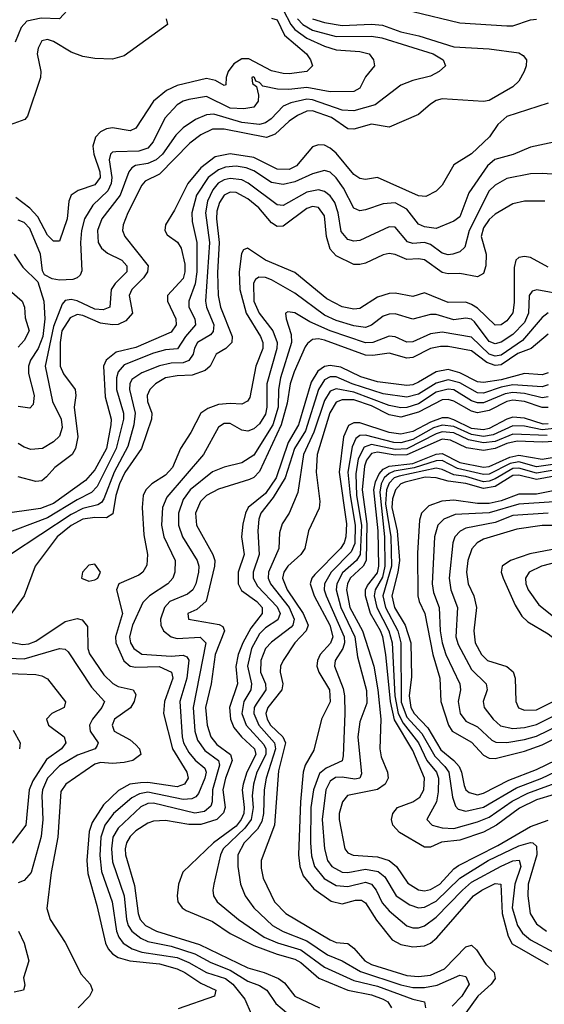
# Model space of a CAD drawing. Header units: inches. Extents: x 884549 to 1028252, y 526810 to 653624.
# Tile 83 of 256: x 955355 to 957137, y 535702 to 539047. Entities that reach past the tile are written whole.
import ezdxf

# ---------------------------------------------------------------- set-up
doc = ezdxf.new("R2010")
doc.units = ezdxf.units.IN
doc.header["$MEASUREMENT"] = 0
doc.layers.add('A9553', color=7, linetype='Continuous')

msp = doc.modelspace()

# ---------------------------------------------------------------- linework, layer by layer
at = {"layer": 'A9553', "color": 5}
for points, elevation in [([(955661.9, 540000), (955641, 539959), (955590, 539879.9), (955550, 539802), (955527.3, 539730), (955502.5, 539597.5), (955499.5, 539530), (955485.8, 539490), (955484.1, 539470), (955493.6, 539373.6), (955522.1, 539282.1), (955572.1, 539192.1), (955602, 539150), (955608.7, 539130), (955597.3, 539110), (955550, 539102.2), (955530, 539092.8), (955490.1, 539049.9), (955428, 539052), (955379, 539041), (955360, 539020), (955340.2, 538970)], 2160), ([(955852.9, 539050), (955857.6, 539030), (955710, 538923.7), (955670, 538912), (955610, 538914.3), (955570, 538921.3), (955530, 538935.9), (955470, 538972.2), (955450, 538979.3), (955430, 538975), (955418.1, 538950), (955414.6, 538930), (955427, 538870), (955425.4, 538850), (955381.3, 538718.7), (955372.2, 538707.8), (955310, 538684.7)], 2180), ([(956210, 539051.5), (956230, 539046.3), (956254.4, 538994.4), (956329.5, 538930), (956343.2, 538910), (956349.2, 538890), (956330.4, 538870), (956270, 538862.5), (956250, 538864.2), (956210, 538872.7), (956133.4, 538913.4), (956110, 538913.6), (956083, 538897), (956063.2, 538870), (956056.5, 538850), (956054.9, 538825.1), (956050, 538823.5), (956020.3, 538840.3), (955990, 538846.7), (955890, 538822.8), (955853.5, 538806.5), (955809.6, 538770), (955750, 538677.6), (955730, 538669.5), (955670, 538679), (955650, 538676.2), (955630, 538665.3), (955612.7, 538647.3), (955603.4, 538616.6), (955607.2, 538590), (955628, 538530), (955628.5, 538510), (955610, 538485.7), (955553.4, 538466.6), (955529.6, 538450), (955522.7, 538430), (955516.6, 538370), (955490, 538294.5), (955470, 538293.9), (955450, 538314.4), (955416.9, 538376.9), (955390, 538405.8), (955342.7, 538442.7)], 2220), ([(956250, 539080.3), (956276.5, 539030), (956290, 539013.3), (956330, 538984.3), (956390, 538956.3), (956430, 538944.1), (956510, 538938.3), (956542.3, 538930), (956557.2, 538910), (956560.8, 538890), (956530, 538852.9), (956510, 538813.6), (956490, 538802.2), (956410, 538801.2), (956330, 538816.5), (956269.2, 538809.2), (956230.4, 538810.4), (956180.6, 538820.7), (956170, 538833.1), (956157.8, 538837.8), (956153.1, 538850), (956147.7, 538852.3), (956143.6, 538850), (956146.3, 538830), (956159.6, 538819.6), (956166.3, 538790), (956165.4, 538770), (956150.9, 538749.1), (956116.2, 538743.8), (956070, 538746.3), (955990, 538785.9), (955930, 538775.9), (955910, 538769.9), (955890, 538757.2), (955848.2, 538711.8), (955808.5, 538631.5), (955790, 538610.3), (955760.1, 538599.9), (955682.1, 538597.9), (955670, 538596.1), (955663.3, 538590), (955658.9, 538570), (955668.4, 538510), (955666.5, 538490), (955654.9, 538465.1), (955603.6, 538416.4), (955575.8, 538370), (955565.5, 538330), (955561.8, 538290), (955566.5, 538193.5), (955561.2, 538178.8), (955550.2, 538169.8), (955535.8, 538164.2), (955490, 538162.2), (955466.1, 538166.1), (955440, 538180), (955433.1, 538193.2), (955425.4, 538250), (955390, 538337.7), (955370, 538357.5), (955350, 538366)], 2240), ([(956298.8, 539050), (956317.2, 539030), (956350, 539010.8), (956430, 538989.6), (956550, 538990.5), (956585.2, 538985.2), (956759.3, 538930), (956793.7, 538910), (956801.2, 538890), (956779.7, 538870), (956750, 538854.5), (956690, 538840.4), (956650, 538824.6), (956562.6, 538757.4), (956490, 538736.8), (956450, 538738.7), (956350, 538774.3), (956330, 538776.8), (956275.8, 538764.2), (956250, 538752.6), (956208.9, 538710), (956190, 538696.3), (956170, 538691), (956110, 538697.4), (956014.6, 538725.4), (955990, 538723.5), (955952.6, 538707.4), (955910, 538679.7), (955885.6, 538654.4), (955840.5, 538590), (955818.3, 538570), (955790, 538558), (955749.1, 538550.9), (955736.4, 538543.6), (955725.9, 538530), (955696.4, 538450), (955634.1, 538370), (955619.3, 538330), (955621.5, 538290), (955633.2, 538270), (955653.6, 538253.6), (955702.2, 538230), (955719.1, 538210), (955719.2, 538190), (955679.1, 538150), (955666.1, 538130), (955661, 538070), (955639.2, 538060.8), (955610, 538062.9), (955550, 538091.4), (955530, 538095.9), (955510, 538092.8), (955499.3, 538080.7), (955470, 538004.6), (955441.6, 537870), (955466.6, 537750), (955495.9, 537690), (955499, 537661), (955490, 537631.9), (955470, 537612.6), (955433, 537590), (955393, 537587), (955370, 537594), (955350, 537607.2)], 2260), ([(956350, 539049.8), (956390, 539037.1), (956450, 539026.5), (956550, 539031.4), (956587.9, 539027.9), (956650, 539005.1), (956711.3, 538991.3), (956830, 538954.4), (956950, 538947.6), (957050, 538933.7), (957065.2, 538925.2), (957076.6, 538910), (957075.9, 538890), (957069.1, 538870), (957050, 538837.9), (957030, 538817.9), (956950, 538772), (956930, 538769), (956790, 538777.8), (956770, 538772.2), (956750, 538759.2), (956710, 538724.7), (956610, 538681.8), (956550, 538691.8), (956490, 538674.4), (956470, 538676.2), (956413.9, 538713.9), (956350, 538736.9), (956330, 538735.5), (956298.6, 538721.4), (956270, 538702.1), (956222.4, 538657.6), (956193.4, 538646.6), (956050, 538674.4), (956010, 538674.5), (955970, 538655.1), (955932.7, 538627.3), (955830, 538521.6), (955781.5, 538498.5), (955770, 538484.2), (955722.5, 538390), (955706.4, 538350), (955703.9, 538330), (955712, 538310), (955791.2, 538210), (955789, 538190), (955775.8, 538170), (955735.6, 538130), (955726.6, 538110), (955737.9, 538050), (955716.2, 538023.8), (955690, 538011.6), (955670, 538009.5), (955630, 538016.2), (955570, 538041.9), (955550, 538045.6), (955526.5, 538033.5), (955498.7, 537990), (955492.2, 537950), (955492.9, 537870), (955503.6, 537843.6), (955543.2, 537790), (955545.7, 537770), (955540.7, 537730), (955552.2, 537630), (955544.5, 537590), (955533.1, 537570), (955474.2, 537525.8), (955446.8, 537493.2), (955430, 537480.1), (955410, 537478.3), (955350, 537494.1)], 2280), ([(956690, 539074.7), (956850, 539036), (957010, 539025.4), (957030, 539026.2), (957090, 539046.4), (957110, 539048.8)], 2320), ([(957150, 538762.5), (957010, 538717.9), (956978.7, 538690), (956951.1, 538648.9), (956890, 538590.3), (956830, 538554), (956790, 538484.8), (956770, 538463.7), (956734.3, 538445.7), (956710, 538448.4), (956570, 538510.4), (956530, 538503.9), (956510, 538507.4), (956490, 538521), (956430, 538592.8), (956410, 538610.5), (956390, 538620.6), (956370, 538621.9), (956350, 538614.1), (956295.2, 538550), (956270, 538537.4), (956230, 538538.4), (956150, 538578.5), (956070, 538590.8), (956019.7, 538580.3), (955970, 538543.7), (955926.3, 538490), (955881, 538399), (955850.1, 538350), (955848.2, 538330), (955856.2, 538316.2), (955890.8, 538290.8), (955904.2, 538270), (955915.8, 538215.8), (955916.2, 538190), (955910, 538167.6), (955856.9, 538110), (955857.1, 538090), (955886.1, 538030), (955886.8, 538010), (955870, 537985.6), (955750, 537933.5), (955683.2, 537916.8), (955648.4, 537890), (955639.9, 537870), (955645.9, 537765.9), (955665.6, 537690), (955664.8, 537670), (955649.7, 537590), (955610, 537517.2), (955578.7, 537481.3), (955470, 537403.2), (955426.4, 537386.4), (955290, 537366.5)], 2320), ([(957169, 538631), (957090, 538613.9), (957031.2, 538588.8), (956968.5, 538571.5), (956943.6, 538550), (956881.2, 538458.8), (956850, 538376.9), (956830, 538362.3), (956770, 538336.7), (956730, 538343.4), (956710, 538352.2), (956670, 538403.4), (956630, 538424.2), (956590, 538421.5), (956530, 538400.1), (956510, 538397.3), (956490, 538406.8), (956454.6, 538474.6), (956430, 538509.9), (956410, 538528.5), (956390, 538534.7), (956350, 538523.2), (956290, 538495.9), (956250, 538487.2), (956210, 538493), (956150, 538533.6), (956123.9, 538543.8), (956090, 538549.5), (956054.7, 538545.3), (956030, 538536.4), (955995.2, 538510), (955956.1, 538450), (955940.4, 538390), (955941.4, 538361.4), (955956.8, 538290), (955956.8, 538190), (955950.7, 538149.3), (955929.3, 538090), (955929.3, 538070), (955950.1, 538030), (955952.1, 538010), (955918.4, 537970), (955891.4, 537928.6), (955850, 537925.3), (955810, 537913.8), (955710, 537873.6), (955690, 537850.8), (955684.4, 537830), (955684.5, 537790), (955707.5, 537710), (955708, 537690), (955683.3, 537590), (955618.8, 537461.2), (955599.7, 537440.3), (955550, 537415.9), (955450, 537354.5), (955286.8, 537293.2)], 2340), ([(957180.8, 538520.8), (957130, 538524.3), (957090, 538522.8), (957010, 538507.1), (956970, 538484.1), (956950, 538465.7), (956881.7, 538330), (956866.6, 538273.4), (956850, 538258), (956826.8, 538250), (956810, 538247.9), (956790, 538253.9), (956750, 538283.2), (956730, 538289.7), (956690, 538286.5), (956672.1, 538292.1), (956630, 538342), (956610, 538342.9), (956510, 538296.4), (956490, 538294.2), (956470, 538299.9), (956447.2, 538327.2), (956436.6, 538390), (956425.4, 538425.4), (956410, 538448.7), (956390, 538463.4), (956370, 538468.8), (956330, 538460.5), (956250, 538415.3), (956230, 538418), (956131.4, 538491.4), (956110, 538502.8), (956070, 538507.5), (956050, 538502.9), (956028.8, 538491.2), (956010.9, 538469.1), (955993.1, 538430), (955986, 538390), (955999.5, 538290), (955986, 538090), (955989.5, 538070), (956014.2, 538010), (956012.7, 537987.3), (956003.7, 537976.3), (955958.8, 537950), (955948.7, 537931.3), (955944, 537910), (955930, 537888.9), (955910, 537881.2), (955870, 537879.7), (955830, 537870.7), (955770, 537846.4), (955736.2, 537823.8), (955728.8, 537810), (955727.7, 537790), (955747.8, 537710), (955743.2, 537670), (955723, 537597), (955676.6, 537510), (955641.2, 537418.8), (955633.2, 537406.8), (955620.9, 537399.1), (955570, 537386), (955530, 537365.8), (955324.6, 537230)], 2360), ([(957139.3, 538430), (957070.1, 538429.9), (957030, 538420.6), (956970, 538386.4), (956950, 538367.7), (956930, 538339), (956923.1, 538310), (956939.1, 538250), (956938.8, 538210), (956930, 538184.8), (956910, 538173.1), (956850, 538184.7), (956810, 538183.3), (956790, 538187.5), (956730, 538230.6), (956710, 538234.6), (956670, 538232.2), (956630, 538248.8), (956610, 538252.2), (956590, 538247.6), (956530, 538219.9), (956510, 538214.7), (956490, 538215.5), (956430, 538244.1), (956410, 538267.2), (956397.4, 538310), (956390, 538380.3), (956370, 538409), (956350, 538411.8), (956330, 538404.9), (956250, 538345), (956230, 538344.1), (956210, 538356.6), (956167.6, 538407.6), (956130, 538438.5), (956090, 538459.2), (956070, 538460.2), (956050, 538450.3), (956034.1, 538425.9), (956024.3, 538395.7), (956023.2, 538370), (956032.5, 538290), (956027.1, 538187.1), (956029.1, 538109.1), (956037.5, 538070), (956077.3, 537970), (956076.3, 537950), (956055.7, 537930), (956022.1, 537910), (956001.7, 537870), (955984.9, 537855.1), (955941.5, 537838.5), (955890, 537836.6), (955850.3, 537829.7), (955816.9, 537810), (955797.1, 537790), (955788.2, 537770), (955789.7, 537750), (955804.4, 537710), (955803, 537690), (955768.4, 537590), (955712, 537508), (955694.1, 537470), (955681.7, 537430), (955671.7, 537368.3), (955650, 537354.4), (955610, 537356.1), (955570, 537349.5), (955530, 537328.9), (955482.6, 537290), (955407.7, 537190), (955370.5, 537090), (955312.5, 537010)], 2380), ([(955336.8, 538250), (955365.6, 538205.6), (955416.6, 538156.6), (955436.7, 538090), (955440.5, 538030), (955433.6, 537970), (955418.1, 537930), (955392.3, 537890), (955385, 537870), (955385.1, 537845.1), (955404.2, 537770), (955400.7, 537739.3), (955390, 537727.4), (955350, 537732.7)], 2240), ([(957150, 538206), (957090, 538238.4), (957070, 538242.2), (957050, 538239.2), (957040.5, 538230), (957035.1, 538204.9), (957034.4, 538085.6), (957029.8, 538050.2), (957010, 538023.7), (956990.8, 538010), (956970, 538008.4), (956910, 538066.4), (956890, 538079.5), (956870, 538087.1), (956810, 538086.2), (956730, 538118.4), (956690, 538106), (956630, 538117), (956610, 538116.6), (956570, 538103.9), (956510, 538065.3), (956490, 538063.2), (956450, 538070.6), (956398.4, 538098.4), (956290, 538187.9), (956190, 538229.4), (956129.1, 538270.9), (956115, 538265), (956108.1, 538251.9), (956101.2, 538190), (956102.9, 538130), (956123.9, 538050), (956173.6, 537970), (956181.1, 537950), (956181.1, 537930), (956157.5, 537870), (956136.5, 537763.5), (956129.5, 537750.5), (956110, 537740.8), (956070, 537743.2), (956030, 537739), (955993.9, 537726.1), (955970.7, 537710), (955936.2, 537643.8), (955901.1, 537590), (955874.6, 537525.4), (955850, 537499.1), (955804, 537470), (955784.1, 537450), (955774.9, 537430), (955771.1, 537390), (955777.1, 537297.1), (955789.6, 537230), (955786.9, 537193.1), (955773.4, 537170), (955760, 537160), (955692, 537130), (955684.1, 537110), (955704.1, 537030), (955680.9, 536950), (955682, 536930), (955709.1, 536869.1), (955731, 536851), (955750, 536847.6), (955829.5, 536849.5), (955870.8, 536830), (955874.9, 536810), (955846.7, 536730), (955844.1, 536690), (955874.2, 536570), (955922.9, 536490), (955927.6, 536470), (955915, 536450), (955890, 536440.8), (955790, 536455), (955765.4, 536454.6), (955729.4, 536450), (955691.4, 536428.6), (955640.1, 536379.9), (955601, 536319), (955591.2, 536288.8), (955583.4, 536190), (955586.3, 536146.3), (955617.3, 536037.3), (955646.5, 535910), (955655.4, 535890), (955670, 535873), (955690, 535861.2), (955729.4, 535849.4), (955830, 535839.1), (955890, 535822.1), (955915.8, 535810), (955970, 535773.4), (956021.3, 535750), (956017.1, 535730), (955893.6, 535686.4)], 2420), ([(955294.1, 538150), (955363.4, 538090), (955371.9, 538070), (955373.9, 538033.9), (955387.1, 537990), (955370, 537956.8), (955350, 537933.7)], 2220), ([(957209.7, 538110.3), (957111.1, 538128.9), (957095.7, 538124.3), (957085.5, 538110), (957083, 538050), (957070, 538017.6), (957030, 537977.5), (956990, 537951.5), (956970, 537945.2), (956950, 537953.2), (956900.4, 538020.4), (956890, 538029.3), (956870, 538032.6), (956830, 538026.8), (956770, 538045.1), (956750, 538045.6), (956690, 538029.5), (956630, 538046.8), (956610, 538046.5), (956590, 538039.3), (956550, 538008.6), (956530, 538000.8), (956490, 538007.1), (956430, 538024.8), (956390, 538042.3), (956290, 538118.1), (956210, 538162.6), (956190, 538170.5), (956167.9, 538172.1), (956156.2, 538163.8), (956148.9, 538151.1), (956150.3, 538090), (956168.8, 538050), (956215.2, 537990), (956229.6, 537950), (956228.2, 537930), (956194.7, 537810), (956194.6, 537730), (956190, 537707), (956170, 537674.2), (956150, 537657.2), (956130, 537648.9), (956110, 537652.1), (956070, 537674.9), (956050, 537675), (956030, 537662.3), (955979.4, 537570), (955855.5, 537424.5), (955840.2, 537390), (955837, 537330), (955844.4, 537290), (955883.4, 537210), (955882.7, 537170), (955875.1, 537150), (955858.4, 537130), (955796.4, 537090), (955773.2, 537066.8), (955738.2, 536990), (955728.2, 536950), (955731.6, 536930), (955743, 536910), (955770, 536891.5), (955870, 536884.2), (955910, 536887.7), (955922.6, 536882.6), (955930, 536871.3), (955923.1, 536810), (955899, 536730), (955907.5, 536610), (955911.7, 536590), (955930, 536557.1), (955951.4, 536531.4), (955983.6, 536503.6), (955988.6, 536490), (955984.4, 536470), (955962.2, 536417.8), (955953.4, 536406.6), (955939.8, 536400.2), (955910, 536397.9), (955790, 536422.5), (955762.7, 536417.3), (955736.4, 536403.6), (955673.3, 536350), (955643.9, 536310), (955630.4, 536270), (955627.2, 536207.2), (955633.6, 536153.6), (955669.8, 536050), (955684.5, 535950), (955692.1, 535930), (955707.2, 535910), (955737.1, 535890), (955770, 535878.5), (955890, 535860.6), (955930, 535844.4), (955990, 535810.2), (956054.6, 535790), (956079.7, 535770), (956119.7, 535719.7), (956141.3, 535670)], 2440), ([(957150, 538050.3), (957130, 538035), (957063.4, 537956.6), (956990, 537907.3), (956970, 537903.2), (956949.9, 537909.9), (956890, 537967.7), (956790, 537984.7), (956750, 537978.9), (956690, 537952.8), (956670, 537951), (956630, 537969.3), (956610, 537971.7), (956555.2, 537950), (956530, 537948.7), (956410, 537990), (956340.4, 538020.4), (956290, 538050.3), (956265.4, 538054.6), (956258, 538050), (956260.1, 538030), (956277, 537977), (956277.9, 537950), (956240.7, 537830), (956234.3, 537790), (956233, 537730), (956215.1, 537670), (956150, 537567.2), (956110, 537541.2), (956050, 537526.7), (956010, 537510.3), (955934.7, 537450), (955910, 537417.1), (955894.5, 537370), (955894.8, 537330), (955908.1, 537290), (955958.5, 537210), (955963.5, 537190), (955962.2, 537170), (955953.2, 537130), (955942.8, 537110), (955925, 537095), (955865.3, 537070), (955846.6, 537050), (955833, 537010), (955834.2, 536990), (955843.7, 536970), (955869.7, 536949.7), (955890, 536944.3), (955968.5, 536948.5), (955987, 536930), (955944.3, 536710), (955950.5, 536630), (955959, 536598.9), (955984, 536564), (956030.1, 536530), (956034, 536514), (956009.8, 536430), (956009.3, 536390), (956004.7, 536375.3), (955983.3, 536356.7), (955950, 536351.3), (955810, 536385.5), (955790, 536384.6), (955767.1, 536372.9), (955690, 536300.6), (955672.1, 536270), (955666.6, 536230), (955670, 536185.8), (955710, 536070), (955717.9, 535990), (955723.2, 535970), (955736.2, 535950), (955766.3, 535926.3), (955790, 535915.5), (955870, 535899.3), (955950, 535873.1), (956004.3, 535844.3), (956070, 535818.3), (956130, 535780.7), (956170, 535765.5), (956194.1, 535750), (956225.1, 535705.1), (956267.9, 535667.9)], 2460), ([(957150, 537978.8), (957092.4, 537930), (957047.5, 537912.5), (956990, 537874.6), (956970, 537871.9), (956941.6, 537881.6), (956890, 537922.1), (956810, 537935.9), (956783.9, 537936.1), (956750, 537929.1), (956690, 537899.6), (956670, 537897.3), (956610, 537913.8), (956554.4, 537905.6), (956530, 537907.1), (956390, 537958.1), (956370, 537962.6), (956350, 537960.3), (956332.9, 537947.1), (956325.2, 537934.8), (956286.9, 537850), (956273.6, 537810), (956263.6, 537743.6), (956243.8, 537670), (956170, 537512.2), (956150, 537491.7), (956135.5, 537484.5), (956030, 537452.3), (955990, 537430.7), (955968.9, 537410), (955952.8, 537370), (955956.2, 537330), (956011.7, 537230), (956018.3, 537210), (956017.3, 537190), (955988.1, 537071.9), (955956.9, 537043.1), (955926.8, 537030), (955928.3, 537010), (956032.3, 536992.3), (956044.8, 536984.8), (956050.3, 536970.3), (956018.6, 536890), (956006.1, 536790), (955986.7, 536710), (955991.5, 536650), (956004.8, 536610), (956024.7, 536584.7), (956071.7, 536550), (956077.3, 536530), (956054.4, 536470), (956044.7, 536430), (956052.7, 536370), (956047.7, 536352.3), (956024.6, 536330), (955970, 536312.6), (955930, 536312.9), (955850, 536325.8), (955810, 536324.2), (955790, 536317.4), (955750, 536291.6), (955730, 536271.9), (955718.1, 536250), (955713.8, 536230), (955714.8, 536210), (955745.6, 536105.5), (955758.2, 536010), (955764.9, 535990), (955782.7, 535970), (955820.1, 535950), (955965.5, 535905.5), (956130, 535826.2), (956185.8, 535810), (956234.1, 535790), (956254.7, 535774.7), (956289.5, 535729.5), (956373.5, 535690)], 2480), ([(957150, 537847.5), (957130, 537840.4), (957070, 537844.5), (956990, 537823.5), (956930, 537813.6), (956910, 537816.8), (956850, 537847.1), (956810, 537858.7), (956770, 537850.4), (956710, 537815.1), (956690, 537806.4), (956670, 537804.1), (956570, 537815.9), (956513.4, 537833.4), (956445.7, 537865.7), (956410, 537872.2), (956390, 537868.5), (956367.7, 537852.3), (956344.9, 537815.1), (956302.1, 537670), (956267.6, 537610), (956226.4, 537490), (956190, 537436.9), (956131.6, 537390), (956121.7, 537370), (956113.2, 537333.2), (956109.1, 537290), (956117.2, 537230), (956097.1, 537170), (956097, 537130), (956108.1, 537108.1), (956160.9, 537070), (956178.5, 537050), (956178.7, 537030), (956140.7, 536979.3), (956113.3, 536930), (956097.2, 536890), (956089, 536849), (956095.4, 536790), (956068.2, 536710), (956071.1, 536670), (956082.1, 536642.1), (956108.7, 536610), (956153.2, 536570), (956157.3, 536550), (956126.4, 536490), (956114, 536450), (956110.7, 536430), (956117.9, 536370), (956116.1, 536350), (956107.9, 536330), (956090, 536307.3), (956013.3, 536250), (955909.7, 536150.3), (955894.1, 536110), (955889.6, 536070), (955892.5, 536050), (955906.8, 536030), (955921, 536021), (956010, 535983), (956070, 535943), (956150, 535902), (956230, 535871.7), (956290, 535855.5), (956310, 535843.6), (956370.8, 535790.8), (956469.9, 535749.9), (956550, 535734.3), (956590, 535719), (956605.8, 535710), (956617.8, 535690)], 2520), ([(957150, 537805.7), (957130, 537799.5), (957030, 537805.9), (956990, 537798.5), (956930, 537777.6), (956910, 537779), (956850, 537813.2), (956810, 537823.7), (956770, 537812.4), (956710, 537775), (956670, 537764.7), (956590, 537775.6), (956484.7, 537810), (956430, 537833.3), (956410, 537833.6), (956390, 537822.9), (956370.2, 537789.8), (956325.4, 537650), (956288.3, 537590), (956256.8, 537490), (956216.2, 537423.8), (956174, 537370), (956166.9, 537350), (956164.1, 537310), (956168.5, 537230), (956148.7, 537170), (956148.1, 537150), (956162.5, 537122.5), (956230, 537052), (956239.4, 537030), (956232.5, 537007.5), (956190, 536980.7), (956170, 536960.9), (956142.2, 536910), (956128.5, 536850), (956142.2, 536790), (956140.5, 536770), (956116.1, 536730), (956109.2, 536690), (956124.7, 536650), (956184.2, 536584.2), (956191.7, 536570), (956191.3, 536550), (956160.3, 536490), (956148.8, 536450), (956144.9, 536410), (956148.5, 536370), (956141.7, 536330), (956119.5, 536300.5), (956046.4, 536230), (956037.5, 536210), (956014.4, 536110), (956010.7, 536090), (956013.3, 536070), (956026.1, 536050), (956098.2, 535990), (956185.5, 535930), (956230.4, 535910.4), (956310, 535887.2), (956390, 535827.9), (956490, 535782.6), (956570, 535763.1), (956690, 535719.7), (956730.4, 535710), (956733.8, 535690)], 2540), ([(957150, 537765.4), (957130, 537762.5), (957070, 537776.8), (957030, 537780.4), (957004.1, 537775.9), (956930, 537744.6), (956910, 537744.7), (956890, 537751.7), (956830, 537788.7), (956810, 537791.7), (956770, 537780.8), (956710, 537741.2), (956670, 537729.2), (956650, 537728.5), (956610, 537735.9), (956490, 537781.3), (956430, 537792.7), (956410, 537785), (956390, 537752.5), (956354.5, 537645.5), (956319, 537570), (956299.6, 537440.4), (956270.1, 537370), (956246.3, 537333.7), (956237.1, 537302.9), (956235.2, 537250), (956200, 537170), (956199.2, 537150), (956207, 537130), (956270, 537050), (956288, 537010), (956283.1, 536990), (956276.9, 536983.1), (956210, 536931.9), (956190.5, 536910), (956174.5, 536870), (956172.6, 536830), (956190.1, 536790), (956190.9, 536770), (956158, 536722), (956152, 536710), (956150.4, 536690), (956167.6, 536650), (956220.7, 536590), (956224.5, 536570), (956191.9, 536470), (956185.7, 536430), (956183.4, 536350), (956177.2, 536322.8), (956162.8, 536297.2), (956118.2, 536250), (956096.7, 536210), (956095.6, 536170), (956104.8, 536110), (956121, 536070), (956150, 536030.1), (956214.1, 535970), (956249.7, 535949.7), (956330, 535917.8), (956400.3, 535870), (956450, 535849.3), (956512.9, 535812.9), (956650, 535767.8), (956690, 535759), (956730, 535758.5), (956773.1, 535766.9), (956850, 535801.3), (956870, 535796.1), (956881.5, 535770), (956856.6, 535730), (956824.3, 535695.7)], 2560), ([(957150, 537728.9), (957130, 537729), (957070, 537750), (957030, 537753.6), (957010, 537749.7), (956950, 537718.6), (956910, 537711), (956890, 537716.3), (956830, 537750.8), (956810, 537756.2), (956790, 537754.9), (956710, 537713.2), (956650, 537696.7), (956610, 537704.1), (956550, 537735), (956490, 537755.1), (956450, 537755.8), (956430, 537746.8), (956408.7, 537711.3), (956365.2, 537570), (956362.2, 537510), (956374.5, 537410), (956372.8, 537387.2), (956336, 537310), (956323.7, 537250), (956310.4, 537230), (956266.3, 537190), (956252.5, 537170), (956248.1, 537150), (956263.4, 537110), (956318, 537030), (956334.6, 536990), (956328.6, 536970), (956289.8, 536930), (956250.1, 536870), (956241.6, 536850), (956240.4, 536830), (956249.2, 536790), (956245.3, 536770), (956197.7, 536710), (956191.5, 536690), (956196, 536670), (956207.3, 536650), (956248.7, 536610), (956258.3, 536590), (956234.8, 536494.8), (956221, 536310), (956175.8, 536190), (956175.5, 536164.5), (956182.5, 536130), (956220.9, 536050), (956258.9, 536010), (956410, 535920.7), (956430, 535912), (956470, 535908.4), (956490, 535892.9), (956527.9, 535850), (956550, 535836.9), (956670, 535800), (956710, 535796.4), (956750, 535801.2), (956797.5, 535822.5), (956870, 535897.5), (956890, 535902.8), (956906.8, 535886.8), (956938, 535838), (956966.9, 535810), (956969.7, 535790), (956956.7, 535770), (956911.6, 535730), (956870, 535673.4)], 2580), ([(957150, 537673.5), (957133, 537673), (957070, 537692.6), (957030, 537696.1), (957010, 537689.8), (956950, 537657.4), (956930, 537653.3), (956890, 537658.1), (956830, 537687.2), (956810, 537693.7), (956790, 537693.7), (956750, 537679.5), (956690, 537647.4), (956650, 537638.4), (956610, 537644.3), (956510, 537677), (956490, 537677.2), (956472.4, 537667.6), (956454.9, 537630), (956440, 537510), (956465.6, 537334.4), (956463.1, 537290), (956457.3, 537270), (956444.5, 537250), (956357.8, 537162.2), (956347.7, 537150), (956342.2, 537130), (956354.9, 537090), (956408.5, 536990), (956418.5, 536950), (956411.1, 536928.9), (956376.1, 536890), (956367.1, 536870), (956365, 536850), (956371, 536830), (956407.6, 536770), (956410, 536729.7), (956380.7, 536670), (956354.4, 536565.6), (956325.3, 536514.7), (956318.5, 536490), (956308.9, 536390), (956302.6, 536210), (956306.3, 536170), (956317.9, 536137.9), (956354, 536094), (956412.8, 536052.8), (956450, 536043.4), (956495.9, 536055.9), (956516, 536056), (956530, 536046.5), (956567.6, 535987.6), (956620.6, 535920.6), (956650, 535904.8), (956690, 535897.5), (956730, 535900.4), (956750.9, 535909.1), (956772.5, 535927.5), (956896.6, 536070), (956924.3, 536090), (956970, 536111.9), (956989.5, 536109.5), (956994.4, 536010), (957013.8, 535933.8), (957027.7, 535907.7), (957150, 535837.5)], 2620), ([(957170, 537657.5), (957130, 537652.8), (957070, 537665.4), (957030, 537666.5), (956963.4, 537636.6), (956930, 537630.8), (956890, 537637.4), (956830, 537664.7), (956790, 537669.5), (956760.3, 537659.7), (956690, 537620.2), (956650, 537609.2), (956626.2, 537610), (956530, 537635.3), (956510, 537633.9), (956496.4, 537623.6), (956484.3, 537595.7), (956469.6, 537510), (956477.1, 537430), (956495, 537330), (956493.2, 537266.8), (956481.5, 537238.5), (956412.6, 537170), (956390, 537130), (956389.6, 537110), (956395.6, 537090), (956457.8, 536950), (956458.7, 536930), (956452.9, 536910), (956426.2, 536870), (956424.2, 536850), (956454.2, 536774.2), (956457.9, 536750), (956459.9, 536690), (956453.5, 536546.5), (956450, 536529), (956396.2, 536503.8), (956373.9, 536486.1), (956353.4, 536430), (956344.3, 536370), (956342.9, 536250), (956346.2, 536206.2), (956356.8, 536170), (956389.5, 536129.5), (956430, 536105.4), (956470, 536102.1), (956530, 536116.4), (956549.8, 536109.8), (956566.2, 536090), (956586.5, 536046.5), (956610, 536019), (956670, 535968.1), (956690, 535961.9), (956710, 535961.9), (956730, 535968.2), (956770, 535997.9), (956858.7, 536090), (956890, 536116.6), (956990, 536171.7), (957030, 536189.7), (957051.4, 536191.4), (957057.1, 536170), (957036.9, 536110), (957028, 536030), (957046, 535970), (957063.1, 535943.1), (957090, 535920.4), (957170, 535877.8)], 2640), ([(957146.3, 537633.7), (957030, 537638.9), (956970, 537614.2), (956930, 537608.8), (956879.1, 537619.2), (956830, 537642.6), (956790, 537646.3), (956770, 537640.1), (956670, 537588.9), (956630, 537586.4), (956550, 537603.4), (956525.6, 537594.4), (956504.8, 537555.2), (956496.4, 537503.6), (956498.9, 537430), (956515.8, 537330), (956511.8, 537230), (956499.3, 537210), (956452.1, 537167.9), (956432.5, 537130), (956430, 537110), (956445.7, 537050), (956493.3, 536950), (956502.3, 536882.3), (956532.6, 536767.4), (956534.6, 536725.4), (956510, 536661.3), (956503.8, 536610), (956515.6, 536484.4), (956510.9, 536470), (956493.4, 536466.6), (956450, 536473.3), (956428.2, 536471.8), (956410, 536459.4), (956394.6, 536430), (956382.8, 536330), (956390.3, 536230), (956400.7, 536190), (956415.1, 536170), (956450, 536150.9), (956470, 536149.8), (956530, 536160.7), (956572.6, 536152.6), (956595, 536135), (956634.3, 536070), (956679.9, 536039.9), (956710, 536030.1), (956730, 536032.2), (956770, 536052.7), (956850.5, 536130), (956946.9, 536190), (957050, 536239.8), (957090, 536252.1), (957098, 536250), (957110, 536238.6), (957112.1, 536210), (957082.4, 536110), (957080.9, 536070), (957089.3, 536010), (957110, 535974.8), (957144.2, 535950)], 2660), ([(957210, 537616.5), (957130, 537611.4), (957045.3, 537614.7), (957010, 537606.7), (956970, 537589.7), (956930, 537583.6), (956872.5, 537592.5), (956818.4, 537618.3), (956790, 537621.6), (956670, 537568.2), (956630, 537567.1), (956570, 537577.4), (956550, 537572.4), (956532.6, 537550), (956525.9, 537530), (956518.3, 537450), (956534, 537334), (956532.5, 537210), (956521.6, 537190), (956477.3, 537150), (956468.3, 537130), (956465.6, 537110), (956476, 537050), (956519.1, 536970), (956557.9, 536850), (956572, 536770), (956581.8, 536670), (956577.9, 536570), (956582.9, 536542.9), (956604.6, 536490), (956606.7, 536470), (956596.9, 536450), (956570, 536431.1), (956468.8, 536411.2), (956451.2, 536390), (956439.9, 536350), (956440.3, 536330), (956459.1, 536230), (956470, 536216.1), (956488, 536208), (956570, 536202.9), (956610, 536190), (956635.5, 536170), (956673.4, 536113.4), (956710, 536091.1), (956730, 536087.4), (956750, 536091.4), (956782.3, 536110), (956830, 536162.4), (956846.1, 536173.9), (956979.1, 536240.9), (957090, 536306.1), (957150, 536327.3)], 2680), ([(957230, 536432.3), (957110, 536396.9), (957052.2, 536367.8), (956975.1, 536310), (956930, 536287), (956850, 536259.3), (956787.3, 536252.8), (956750, 536235.6), (956730, 536235.8), (956645, 536285), (956622.7, 536310), (956617.6, 536330), (956622.2, 536350), (956638.7, 536370), (956690, 536390), (956714.4, 536405.7), (956727.5, 536430), (956730.6, 536470), (956690, 536563.6), (956628.5, 536668.5), (956615.2, 536730), (956599, 536890), (956588.1, 536950), (956581.1, 536970), (956546.6, 537030), (956529.2, 537090), (956529.7, 537110), (956536, 537124), (956570, 537168), (956575.2, 537190), (956572.7, 537310), (956558.1, 537450), (956563.2, 537476.8), (956575.6, 537504.4), (956590, 537520.2), (956610.3, 537529.7), (956690, 537538.8), (956770, 537570.2), (956790, 537572.5), (956850, 537542.7), (956930, 537526.5), (956950, 537529.1), (957019.6, 537560.4), (957050, 537567), (957130, 537554), (957170, 537560.6)], 2720), ([(957190, 537539.5), (957110, 537528), (957050, 537544.7), (957021, 537539), (956950, 537503.3), (956930, 537501.2), (956841.9, 537521.9), (956790, 537548.6), (956770, 537548.2), (956695.5, 537524.5), (956626.7, 537513.3), (956610, 537505.4), (956593.4, 537490), (956582.8, 537470), (956578.5, 537441.5), (956594.6, 537290), (956595.8, 537190), (956587, 537153), (956563, 537110), (956559.6, 537090), (956568.5, 537050), (956608.9, 536970), (956620.4, 536930), (956629.2, 536750), (956640.9, 536690), (956657.2, 536657.2), (956709.9, 536590), (956738.6, 536530), (956770.3, 536490), (956777.3, 536470), (956776.6, 536423.4), (956770.5, 536389.5), (956737.8, 536330), (956756.1, 536310), (956790, 536301.5), (956830, 536299.5), (956910, 536321.6), (956950, 536337.4), (957028.3, 536391.7), (957081.1, 536418.9), (957310, 536503.1)], 2740), ([(957190, 537519.5), (957110, 537505.6), (957050, 537522.8), (957030, 537521.5), (956970, 537486.8), (956950, 537478.5), (956930, 537477.1), (956870, 537495), (956830, 537500.5), (956790, 537518.6), (956770, 537522.7), (956643.6, 537496.4), (956627.6, 537490), (956610, 537472.2), (956601.3, 537450), (956598.2, 537401.8), (956616.2, 537290), (956618.3, 537190), (956588.2, 537090), (956597.2, 537050), (956639.4, 536970), (956650.2, 536930), (956651.4, 536728.6), (956670, 536677), (956721.3, 536621.3), (956764.8, 536544.8), (956799.7, 536510), (956812.8, 536490), (956825.3, 536405.3), (956835, 536375), (956844.3, 536364.3), (956870, 536357.9), (956930, 536371.9), (957042.9, 536437.1), (957128.7, 536470), (957310, 536556.6)], 2760), ([(957190, 537499.9), (957110, 537484.6), (957050, 537498.9), (957030, 537498), (956970, 537461.2), (956930, 537454), (956870, 537471), (956810, 537478.6), (956770, 537490.1), (956732.6, 537492.6), (956664.2, 537475.8), (956650, 537469.4), (956631.6, 537450), (956621.2, 537418.8), (956618.6, 537390), (956637.1, 537310), (956644.8, 537210), (956640.1, 537170), (956619.2, 537090), (956628.4, 537050), (956664.6, 536990), (956683.8, 536930), (956686.1, 536813.9), (956678.4, 536750), (956683.7, 536710), (956695.2, 536690), (956741, 536641), (956786.1, 536566.1), (956830.1, 536530), (956847.4, 536510), (956856, 536490), (956864.9, 536444.9), (956871, 536431), (956881.5, 536421.5), (956910, 536413.8), (956930, 536418.7), (957016.3, 536463.7), (957110, 536499.2), (957211.4, 536548.6)], 2780), ([(957190, 537450.3), (957110, 537435.1), (957050, 537434.4), (956990, 537411.9), (956950, 537403.3), (956910, 537403.1), (956830, 537414.5), (956788.9, 537411.1), (956744.6, 537395.4), (956720.1, 537370), (956713.1, 537346.9), (956706.1, 537233.9), (956707.2, 537090), (956711.7, 537070), (956731.3, 537030), (956757.9, 536890), (956782.6, 536810), (956785.7, 536730), (956811.9, 536650), (956824.3, 536630), (956890, 536592), (956930, 536548.7), (956950, 536538.4), (956970, 536537.2), (957070, 536562.3), (957130, 536583.3), (957201.3, 536618.7)], 2820), ([(957170, 537408.7), (957050, 537401), (956950, 537371.1), (956834.7, 537365.3), (956795.5, 537350), (956775, 537330), (956764.6, 537290), (956756.6, 537130), (956761.2, 537101.3), (956780.1, 537050), (956783.4, 536970), (956790, 536929.3), (956803.1, 536890), (956849.7, 536790), (956852.1, 536770), (956844.7, 536730), (956851.4, 536690), (956870, 536663.7), (956910, 536643.9), (956958.7, 536598.7), (956972.3, 536592.3), (957010, 536591.4), (957070, 536601.3), (957110, 536613.1), (957190, 536651.4)], 2840), ([(957150, 537370), (957030, 537362.1), (956970, 537338.8), (956870, 537318.9), (956851.3, 537308.7), (956833.1, 537290), (956825.9, 537270), (956813.9, 537150), (956819.6, 537110), (956842.7, 537050), (956836.2, 536950), (956844.5, 536924.5), (956890, 536839.4), (956940.1, 536790), (956942.5, 536770), (956929.6, 536730), (956932.8, 536710), (956963.5, 536670), (956988, 536648), (957030, 536639.3), (957070, 536642.5), (957110, 536652.2), (957190, 536692.1)], 2860), ([(957170, 537328.5), (957130, 537328.9), (957043.6, 537316.4), (956930, 537281.5), (956909.1, 537270), (956890.8, 537249.2), (956876.8, 537210), (956872.9, 537170), (956878.7, 537130), (956897.5, 537090), (956906.9, 537050), (956898, 536970), (956902, 536930), (956923.3, 536890), (956944.6, 536870), (957009.7, 536849.7), (957030.9, 536830.9), (957037.6, 536810), (957040.1, 536730), (957049.2, 536709.2), (957070, 536700.6), (957110, 536702.5), (957167.6, 536730)], 2880), ([(957250, 537257.9), (957188.7, 537251.3), (957087.6, 537232.4), (957021.7, 537210), (956993.7, 537190), (956990.8, 537170), (956997.5, 537150), (957037.9, 537057.9), (957060.8, 537020.8), (957081.6, 537001.6), (957150, 536959.9), (957234.6, 536894.6), (957270, 536884.3), (957410, 536870.2), (957476.8, 536836.8), (957510, 536826.1), (957581.6, 536821.6), (957690, 536827.4), (957750, 536813.2), (957907, 536727), (957959.5, 536690), (958189.9, 536469.9), (958247.8, 536427.8), (958274.5, 536417.6)], 2920), ([(957290, 537225.1), (957250, 537222.2), (957127.2, 537190), (957086, 537170), (957073.5, 537150), (957074.3, 537130), (957082, 537110), (957118.9, 537058.9), (957280.6, 536930), (957332.8, 536912.8), (957430, 536894), (957510, 536861.4), (957590, 536854.7), (957710, 536859), (957750, 536848.8), (957930, 536750.4), (957987.6, 536710), (958070, 536621.9), (958210, 536494.6), (958270, 536450.4), (958283.9, 536445.2)], 2940), ([(955330, 536930.6), (955364.5, 536924.5), (955386.3, 536926.3), (955410, 536935.3), (955510, 537002.1), (955550, 537012.5), (955567.8, 537007.8), (955585.7, 536985.7), (955586.4, 536910), (955592.5, 536892.5), (955641.6, 536821.6), (955671.2, 536791.2), (955690, 536781.8), (955740.2, 536770), (955750, 536754.6), (955744.3, 536730), (955731.3, 536708.7), (955677.5, 536670), (955669.7, 536650), (955676.1, 536630), (955730, 536600.1), (955750, 536583.1), (955762.4, 536570), (955767.2, 536550), (955739, 536530), (955710, 536522.9), (955670, 536519.6), (955630, 536523.1), (955610, 536518.2), (955511.9, 536450), (955495, 536425), (955484.8, 536270), (955461.7, 536150), (955447.8, 536027.8), (955458.5, 535990), (955510, 535912.2), (955564, 535804), (955594.7, 535770), (955603, 535750), (955592.9, 535730), (955553.8, 535690)], 2380), ([(955290, 536878.7), (955370, 536875.2), (955490, 536910.5), (955510, 536908), (955519.5, 536899.5), (955599.1, 536779.1), (955643, 536730), (955634.3, 536710), (955602, 536670), (955592.9, 536650), (955594.7, 536630), (955621.4, 536590), (955618.4, 536581.6), (955611.3, 536570), (955551.8, 536548.2), (955490, 536512.5), (955450, 536469.6), (955432.7, 536430), (955430.5, 536410.5), (955434.1, 536330), (955428.2, 536271.8), (955394.1, 536150), (955370, 536122.6), (955350, 536114.2)], 2360), ([(955290, 536826.5), (955410, 536822.2), (955430, 536818.1), (955450, 536807.3), (955510.3, 536729.7), (955506, 536710), (955464.5, 536690), (955446.5, 536670), (955452.8, 536650), (955505.9, 536610), (955512, 536590), (955497, 536570), (955446.4, 536533.6), (955399.4, 536460.6), (955387.7, 536430), (955376.2, 536310), (955330, 536249.7)], 2340), ([(955332.6, 536632.6), (955357.1, 536590), (955355, 536570)], 2320), ([(955350.9, 535950), (955370.2, 535910), (955386.5, 535850), (955367.8, 535792.2), (955372.7, 535767.2), (955368.4, 535750), (955336.8, 535743.2)], 2360)]:
    msp.add_lwpolyline(points, dxfattribs=dict(at, elevation=elevation))
at = {"layer": 'A9553', "color": 5, "elevation": 2420}
msp.add_lwpolyline([(955610, 537197), (955590, 537193.2), (955568.4, 537170), (955565, 537150), (955590, 537139.2), (955610, 537143.5), (955620.8, 537150), (955629.8, 537170)], close=True, dxfattribs=at)

doc.saveas('drawing.dxf')
